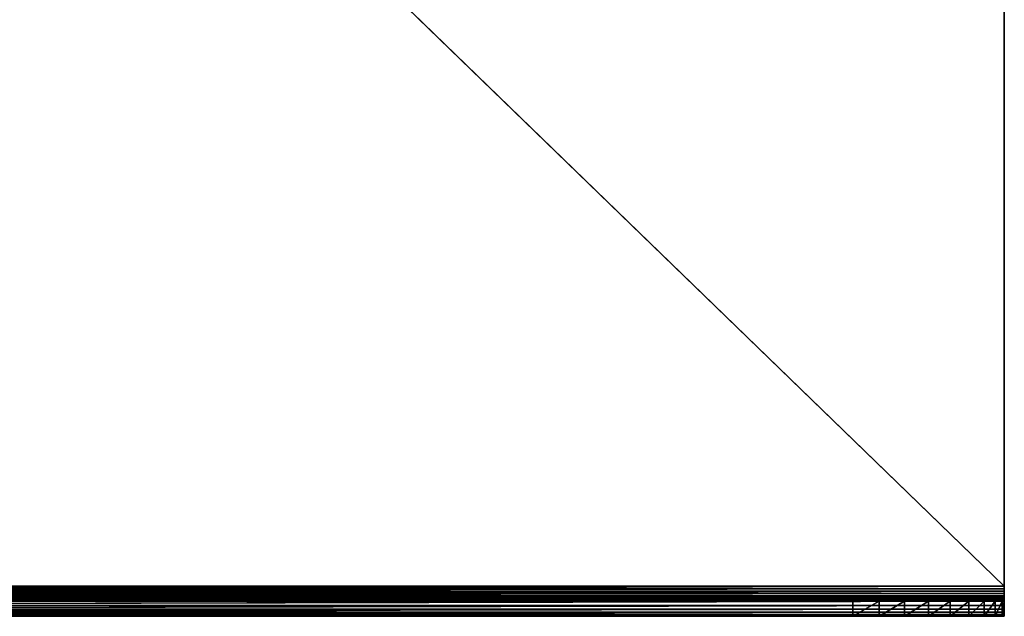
# Model space of a CAD drawing. Extents: x 0 to 130, y -130 to 1.
# Tile 2 of 39: x 65 to 130, y -130 to -91. Entities that reach past the tile are written whole.
import ezdxf

# ---------------------------------------------------------------- set-up
doc = ezdxf.new("R2010")
doc.units = 0
doc.header["$LTSCALE"] = 2.54
doc.layers.get('0').update_dxf_attribs({"color": 13, "linetype": 'CONTINUOUS'})

# ---------------------------------------------------------------- blocks, each defined once
blk = doc.blocks.new('GRUPA0_1')
at = {"color": 0}
for p, q in [((130, -128, 130), (0, -2, 130)), ((130, -128, 130), (0, -2, 130)), ((130, -2, 130), (130, -128, 129)), ((130, -128, 129), (130, -2, 129)), ((130, -2, 130), (130, -128, 129)), ((130, -2, 130), (130, -128, 130)), ((130, -128, 129), (130, -2, 129)), ((130, -2, 130), (130, -128, 130)), ((0, -128, 130), (130, -128, 130)), ((0, -128, 130), (130, -128, 130)), ((0, -128.347, 129.97), (130, -128, 130)), ((0, -128.347, 129.97), (130, -128, 130)), ((130, -128, 129), (2, -128, 129)), ((2, -128.174, 128.985), (130, -128, 129)), ((2, -128.174, 128.985), (130, -128, 129)), ((130, -128, 129), (2, -128, 129)), ((130, -128, 130), (130, -128, 129)), ((130, -128, 130), (130, -128, 129)), ((130, -128, 130), (130, -128.174, 128.985)), ((130, -128.174, 128.985), (130, -128, 129)), ((130, -128, 130), (130, -128.174, 128.985)), ((130, -128, 130), (130, -128.347, 129.97)), ((130, -128, 130), (130, -128.347, 129.97)), ((130, -128.174, 128.985), (130, -128, 129)), ((0, -128.347, 129.97), (130, -128.347, 129.97)), ((0, -128.347, 129.97), (130, -128.347, 129.97)), ((0, -128.684, 129.879), (130, -128.347, 129.97)), ((0, -128.684, 129.879), (130, -128.347, 129.97)), ((0, -128.684, 129.879), (130, -128.684, 129.879)), ((0, -128.684, 129.879), (130, -128.684, 129.879)), ((0, -129, 129.732), (130, -128.684, 129.879)), ((0, -129, 129.732), (130, -128.684, 129.879)), ((2, -128.342, 128.94), (130, -128.174, 128.985)), ((2, -128.342, 128.94), (130, -128.174, 128.985)), ((2, -128.174, 128.985), (130, -128.174, 128.985)), ((2, -128.174, 128.985), (130, -128.174, 128.985)), ((2, -128.5, 128.866), (130, -128.342, 128.94)), ((2, -128.5, 128.866), (130, -128.342, 128.94)), ((2, -128.342, 128.94), (130, -128.342, 128.94)), ((2, -128.342, 128.94), (130, -128.342, 128.94)), ((2, -128.643, 128.766), (130, -128.5, 128.866)), ((2, -128.643, 128.766), (130, -128.5, 128.866)), ((2, -128.5, 128.866), (130, -128.5, 128.866)), ((2, -128.5, 128.866), (130, -128.5, 128.866)), ((2, -128.766, 128.643), (130, -128.643, 128.766)), ((2, -128.766, 128.643), (130, -128.643, 128.766)), ((2, -128.643, 128.766), (130, -128.643, 128.766)), ((2, -128.643, 128.766), (130, -128.643, 128.766)), ((130, -128.347, 129.97), (130, -128.174, 128.985)), ((130, -128.347, 129.97), (130, -128.174, 128.985)), ((130, -128.342, 128.94), (130, -128.174, 128.985)), ((130, -128.342, 128.94), (130, -128.174, 128.985)), ((130, -128.347, 129.97), (130, -128.342, 128.94)), ((130, -128.347, 129.97), (130, -128.342, 128.94)), ((130, -128.684, 129.879), (130, -128.342, 128.94)), ((130, -128.684, 129.879), (130, -128.342, 128.94)), ((130, -128.5, 128.866), (130, -128.342, 128.94)), ((130, -128.5, 128.866), (130, -128.342, 128.94)), ((130, -128.347, 129.97), (130, -128.684, 129.879)), ((130, -128.347, 129.97), (130, -128.684, 129.879)), ((130, -128.684, 129.879), (130, -128.5, 128.866)), ((130, -128.684, 129.879), (130, -128.5, 128.866)), ((130, -129, 129.732), (130, -128.5, 128.866)), ((130, -129, 129.732), (130, -128.5, 128.866)), ((130, -128.643, 128.766), (130, -128.5, 128.866)), ((130, -128.643, 128.766), (130, -128.5, 128.866)), ((130, -129, 129.732), (130, -128.643, 128.766)), ((130, -129, 129.732), (130, -128.643, 128.766)), ((130, -129.286, 129.532), (130, -128.643, 128.766)), ((130, -129.286, 129.532), (130, -128.643, 128.766)), ((130, -128.766, 128.643), (130, -128.643, 128.766)), ((130, -128.766, 128.643), (130, -128.643, 128.766)), ((130, -128.684, 129.879), (130, -129, 129.732)), ((130, -128.684, 129.879), (130, -129, 129.732)), ((0, -129, 129.732), (130, -129, 129.732)), ((0, -129, 129.732), (130, -129, 129.732)), ((0, -129.286, 129.532), (130, -129, 129.732)), ((0, -129.286, 129.532), (130, -129, 129.732)), ((0, -129.286, 129.532), (130, -129.286, 129.532)), ((0, -129.286, 129.532), (130, -129.286, 129.532)), ((0, -129.532, 129.286), (130, -129.286, 129.532)), ((0, -129.532, 129.286), (130, -129.286, 129.532)), ((2, -128.866, 128.5), (130, -128.766, 128.643)), ((2, -128.866, 128.5), (130, -128.766, 128.643)), ((2, -128.766, 128.643), (130, -128.766, 128.643)), ((2, -128.766, 128.643), (130, -128.766, 128.643)), ((2, -128.94, 128.342), (130, -128.866, 128.5)), ((2, -128.94, 128.342), (130, -128.866, 128.5)), ((2, -128.866, 128.5), (130, -128.866, 128.5)), ((2, -128.866, 128.5), (130, -128.866, 128.5)), ((2, -128.985, 128.174), (130, -128.94, 128.342)), ((2, -128.985, 128.174), (130, -128.94, 128.342)), ((2, -128.94, 128.342), (130, -128.94, 128.342)), ((2, -128.94, 128.342), (130, -128.94, 128.342)), ((2, -129, 128), (130, -128.985, 128.174)), ((2, -129, 128), (130, -128.985, 128.174)), ((2, -128.985, 128.174), (130, -128.985, 128.174)), ((2, -128.985, 128.174), (130, -128.985, 128.174)), ((130, -129, 128), (2, -129, 128)), ((130, -129, 128), (2, -129, 128)), ((130, -129, 128), (2, -129)), ((130, -129, 128), (2, -129)), ((130, -129, 10), (2, -129)), ((120, -129), (2, -129)), ((130, -129, 10), (2, -129)), ((120, -130), (2, -129)), ((120, -129), (2, -129)), ((120, -130), (2, -129)), ((121.736, -129, 0.152), (120, -129)), ((120, -129), (130, -129, 10)), ((120, -129), (130, -129, 10)), ((120, -129), (120, -130)), ((120, -129), (120, -130)), ((121.736, -129, 0.152), (120, -129)), ((121.736, -129, 0.152), (120, -130)), ((121.736, -129, 0.152), (120, -130)), ((123.42, -129, 0.603), (121.736, -129, 0.152)), ((121.736, -129, 0.152), (129.848, -129, 8.264)), ((121.736, -129, 0.152), (129.848, -129, 8.264)), ((121.736, -129, 0.152), (130, -129, 10)), ((121.736, -129, 0.152), (130, -129, 10)), ((121.736, -129, 0.152), (121.736, -130, 0.152)), ((121.736, -129, 0.152), (121.736, -130, 0.152)), ((123.42, -129, 0.603), (121.736, -129, 0.152)), ((123.42, -129, 0.603), (121.736, -130, 0.152)), ((123.42, -129, 0.603), (121.736, -130, 0.152)), ((125, -129, 1.34), (123.42, -129, 0.603)), ((123.42, -129, 0.603), (129.848, -129, 8.264)), ((123.42, -129, 0.603), (129.848, -129, 8.264)), ((123.42, -129, 0.603), (123.42, -130, 0.603)), ((123.42, -129, 0.603), (123.42, -130, 0.603)), ((125, -129, 1.34), (123.42, -129, 0.603)), ((125, -129, 1.34), (123.42, -130, 0.603)), ((125, -129, 1.34), (123.42, -130, 0.603)), ((129.848, -129, 8.264), (125, -129, 1.34)), ((129.397, -129, 6.58), (125, -129, 1.34)), ((129.848, -129, 8.264), (125, -129, 1.34)), ((129.397, -129, 6.58), (125, -129, 1.34)), ((128.66, -129, 5), (125, -129, 1.34)), ((128.66, -129, 5), (125, -129, 1.34)), ((126.428, -129, 2.34), (125, -129, 1.34)), ((125, -129, 1.34), (125, -130, 1.34)), ((125, -129, 1.34), (125, -130, 1.34)), ((126.428, -129, 2.34), (125, -129, 1.34)), ((126.428, -129, 2.34), (125, -130, 1.34)), ((126.428, -129, 2.34), (125, -130, 1.34)), ((128.66, -129, 5), (126.428, -129, 2.34)), ((128.66, -129, 5), (126.428, -129, 2.34)), ((127.66, -129, 3.572), (126.428, -129, 2.34)), ((126.428, -129, 2.34), (126.428, -130, 2.34)), ((126.428, -129, 2.34), (126.428, -130, 2.34)), ((127.66, -129, 3.572), (126.428, -129, 2.34)), ((127.66, -129, 3.572), (126.428, -130, 2.34)), ((127.66, -129, 3.572), (126.428, -130, 2.34)), ((128.66, -129, 5), (127.66, -129, 3.572)), ((127.66, -129, 3.572), (127.66, -130, 3.572)), ((127.66, -129, 3.572), (127.66, -130, 3.572)), ((128.66, -129, 5), (127.66, -129, 3.572)), ((128.66, -129, 5), (127.66, -130, 3.572)), ((128.66, -129, 5), (127.66, -130, 3.572)), ((129.397, -129, 6.58), (128.66, -129, 5)), ((128.66, -129, 5), (128.66, -130, 5)), ((128.66, -129, 5), (128.66, -130, 5)), ((129.397, -129, 6.58), (128.66, -129, 5)), ((129.397, -129, 6.58), (128.66, -130, 5)), ((129.397, -129, 6.58), (128.66, -130, 5)), ((129.848, -129, 8.264), (129.397, -129, 6.58)), ((129.397, -129, 6.58), (129.397, -130, 6.58)), ((129.397, -129, 6.58), (129.397, -130, 6.58)), ((129.848, -129, 8.264), (129.397, -129, 6.58)), ((129.848, -129, 8.264), (129.397, -130, 6.58)), ((129.848, -129, 8.264), (129.397, -130, 6.58)), ((130, -129, 10), (129.848, -129, 8.264)), ((129.848, -129, 8.264), (129.848, -130, 8.264)), ((129.848, -129, 8.264), (129.848, -130, 8.264)), ((130, -129, 10), (129.848, -129, 8.264)), ((130, -129, 10), (129.848, -130, 8.264)), ((130, -129, 10), (129.848, -130, 8.264)), ((130, -129.286, 129.532), (130, -128.766, 128.643)), ((130, -129.286, 129.532), (130, -128.766, 128.643)), ((130, -129.532, 129.286), (130, -128.766, 128.643)), ((130, -129.532, 129.286), (130, -128.766, 128.643)), ((130, -128.866, 128.5), (130, -128.766, 128.643)), ((130, -128.866, 128.5), (130, -128.766, 128.643)), ((130, -129.532, 129.286), (130, -128.866, 128.5)), ((130, -129.532, 129.286), (130, -128.866, 128.5)), ((130, -129.732, 129), (130, -128.866, 128.5)), ((130, -129.732, 129), (130, -128.866, 128.5)), ((130, -128.94, 128.342), (130, -128.866, 128.5)), ((130, -128.94, 128.342), (130, -128.866, 128.5)), ((130, -129.732, 129), (130, -128.94, 128.342)), ((130, -129.732, 129), (130, -128.94, 128.342)), ((130, -129.879, 128.684), (130, -128.94, 128.342)), ((130, -129.879, 128.684), (130, -128.94, 128.342)), ((130, -128.985, 128.174), (130, -128.94, 128.342)), ((130, -128.985, 128.174), (130, -128.94, 128.342)), ((130, -129.879, 128.684), (130, -128.985, 128.174)), ((130, -129.879, 128.684), (130, -128.985, 128.174)), ((130, -129.97, 128.347), (130, -128.985, 128.174)), ((130, -129.97, 128.347), (130, -128.985, 128.174)), ((130, -129, 128), (130, -128.985, 128.174)), ((130, -129, 128), (130, -128.985, 128.174)), ((130, -129, 129.732), (130, -129.286, 129.532)), ((130, -129.97, 128.347), (130, -129, 128)), ((130, -129.97, 128.347), (130, -129, 128)), ((130, -130, 128), (130, -129, 128)), ((130, -129, 129.732), (130, -129.286, 129.532)), ((130, -129, 10), (130, -129, 128)), ((130, -129, 128), (130, -130, 10)), ((130, -130, 10), (130, -129, 10)), ((130, -129, 128), (130, -130, 10)), ((130, -130, 128), (130, -129, 128)), ((130, -129, 10), (130, -129, 128)), ((130, -130, 10), (130, -129, 10)), ((130, -129.286, 129.532), (130, -129.532, 129.286)), ((130, -129.286, 129.532), (130, -129.532, 129.286)), ((0, -129.532, 129.286), (130, -129.532, 129.286)), ((0, -129.532, 129.286), (130, -129.532, 129.286)), ((0, -129.732, 129), (130, -129.532, 129.286)), ((0, -129.732, 129), (130, -129.532, 129.286)), ((0, -129.732, 129), (130, -129.732, 129)), ((0, -129.732, 129), (130, -129.732, 129)), ((0, -129.879, 128.684), (130, -129.732, 129)), ((0, -129.879, 128.684), (130, -129.732, 129)), ((0, -129.879, 128.684), (130, -129.879, 128.684)), ((0, -129.879, 128.684), (130, -129.879, 128.684)), ((0, -129.97, 128.347), (130, -129.879, 128.684)), ((0, -129.97, 128.347), (130, -129.879, 128.684)), ((0, -129.97, 128.347), (130, -129.97, 128.347)), ((0, -129.97, 128.347), (130, -129.97, 128.347)), ((0, -130, 128), (130, -129.97, 128.347)), ((0, -130, 128), (130, -129.97, 128.347)), ((0, -130, 128), (130, -130, 128)), ((0, -130, 128), (130, -130, 128)), ((0, -130, 128), (130, -130, 10)), ((0, -130, 128), (130, -130, 10)), ((0, -130), (130, -130, 10)), ((0, -130), (120, -130)), ((0, -130), (130, -130, 10)), ((0, -130), (120, -130)), ((120, -130), (130, -130, 10)), ((120, -130), (130, -130, 10)), ((120, -130), (121.736, -130, 0.152)), ((120, -130), (121.736, -130, 0.152)), ((121.736, -130, 0.152), (130, -130, 10)), ((121.736, -130, 0.152), (130, -130, 10)), ((121.736, -130, 0.152), (129.848, -130, 8.264)), ((121.736, -130, 0.152), (123.42, -130, 0.603)), ((121.736, -130, 0.152), (129.848, -130, 8.264)), ((121.736, -130, 0.152), (123.42, -130, 0.603)), ((123.42, -130, 0.603), (129.848, -130, 8.264)), ((123.42, -130, 0.603), (129.848, -130, 8.264)), ((123.42, -130, 0.603), (125, -130, 1.34)), ((123.42, -130, 0.603), (125, -130, 1.34)), ((125, -130, 1.34), (129.848, -130, 8.264)), ((125, -130, 1.34), (129.848, -130, 8.264)), ((125, -130, 1.34), (126.428, -130, 2.34)), ((125, -130, 1.34), (126.428, -130, 2.34)), ((126.428, -130, 2.34), (129.848, -130, 8.264)), ((126.428, -130, 2.34), (127.66, -130, 3.572)), ((126.428, -130, 2.34), (129.848, -130, 8.264)), ((126.428, -130, 2.34), (127.66, -130, 3.572)), ((127.66, -130, 3.572), (129.848, -130, 8.264)), ((127.66, -130, 3.572), (129.848, -130, 8.264)), ((127.66, -130, 3.572), (128.66, -130, 5)), ((127.66, -130, 3.572), (128.66, -130, 5)), ((128.66, -130, 5), (129.848, -130, 8.264)), ((128.66, -130, 5), (129.848, -130, 8.264)), ((128.66, -130, 5), (129.397, -130, 6.58)), ((128.66, -130, 5), (129.397, -130, 6.58)), ((129.397, -130, 6.58), (129.848, -130, 8.264)), ((129.397, -130, 6.58), (129.848, -130, 8.264)), ((129.848, -130, 8.264), (130, -130, 10)), ((129.848, -130, 8.264), (130, -130, 10)), ((130, -129.532, 129.286), (130, -129.732, 129)), ((130, -129.532, 129.286), (130, -129.732, 129)), ((130, -129.732, 129), (130, -129.879, 128.684)), ((130, -129.732, 129), (130, -129.879, 128.684)), ((130, -129.879, 128.684), (130, -129.97, 128.347)), ((130, -129.879, 128.684), (130, -129.97, 128.347)), ((130, -129.97, 128.347), (130, -130, 128)), ((130, -129.97, 128.347), (130, -130, 128)), ((130, -130, 128), (130, -130, 10)), ((130, -130, 128), (130, -130, 10))]:
    blk.add_line(p, q, dxfattribs=at)
mesh = blk.add_polyface(dxfattribs=at)
corners = [(130, -128, 130), (0, -2, 130), (0, -128, 130)]
mesh.append_faces([[corners[k] for k in face] for face in [(0, 1, 2)]], dxfattribs={"color": 0})
mesh = blk.add_polyface(dxfattribs=at)
corners = [(130, -2, 130), (0, -2, 130), (130, -128, 130)]
mesh.append_faces([[corners[k] for k in face] for face in [(0, 1, 2)]], dxfattribs={"color": 0})
mesh = blk.add_polyface(dxfattribs=at)
corners = [(130, -2, 129), (2, -128, 129), (2, -2, 129)]
mesh.append_faces([[corners[k] for k in face] for face in [(0, 1, 2)]], dxfattribs={"color": 0})
mesh = blk.add_polyface(dxfattribs=at)
corners = [(130, -128, 129), (2, -128, 129), (130, -2, 129)]
mesh.append_faces([[corners[k] for k in face] for face in [(0, 1, 2)]], dxfattribs={"color": 0})
mesh = blk.add_polyface(dxfattribs=at)
corners = [(130, -2, 130), (130, -128, 129), (130, -2, 129)]
mesh.append_faces([[corners[k] for k in face] for face in [(0, 1, 2)]], dxfattribs={"color": 0})
mesh = blk.add_polyface(dxfattribs=at)
corners = [(130, -2, 130), (130, -128, 130), (130, -128, 129)]
mesh.append_faces([[corners[k] for k in face] for face in [(0, 1, 2)]], dxfattribs={"color": 0})
mesh = blk.add_polyface(dxfattribs=at)
corners = [(130, -128, 130), (0, -128, 130), (0, -128.347, 129.97)]
mesh.append_faces([[corners[k] for k in face] for face in [(0, 1, 2)]], dxfattribs={"color": 0})
mesh = blk.add_polyface(dxfattribs=at)
corners = [(130, -128, 130), (0, -128.347, 129.97), (130, -128.347, 129.97)]
mesh.append_faces([[corners[k] for k in face] for face in [(0, 1, 2)]], dxfattribs={"color": 0})
mesh = blk.add_polyface(dxfattribs=at)
corners = [(130, -128.174, 128.985), (2, -128.174, 128.985), (130, -128, 129)]
mesh.append_faces([[corners[k] for k in face] for face in [(0, 1, 2)]], dxfattribs={"color": 0})
mesh = blk.add_polyface(dxfattribs=at)
corners = [(130, -128, 129), (2, -128.174, 128.985), (2, -128, 129)]
mesh.append_faces([[corners[k] for k in face] for face in [(0, 1, 2)]], dxfattribs={"color": 0})
mesh = blk.add_polyface(dxfattribs=at)
corners = [(130, -128, 130), (130, -128.174, 128.985), (130, -128, 129)]
mesh.append_faces([[corners[k] for k in face] for face in [(0, 1, 2)]], dxfattribs={"color": 0})
mesh = blk.add_polyface(dxfattribs=at)
corners = [(130, -128, 130), (130, -128.347, 129.97), (130, -128.174, 128.985)]
mesh.append_faces([[corners[k] for k in face] for face in [(0, 1, 2)]], dxfattribs={"color": 0})
mesh = blk.add_polyface(dxfattribs=at)
corners = [(130, -128.347, 129.97), (0, -128.347, 129.97), (0, -128.684, 129.879)]
mesh.append_faces([[corners[k] for k in face] for face in [(0, 1, 2)]], dxfattribs={"color": 0})
mesh = blk.add_polyface(dxfattribs=at)
corners = [(130, -128.347, 129.97), (0, -128.684, 129.879), (130, -128.684, 129.879)]
mesh.append_faces([[corners[k] for k in face] for face in [(0, 1, 2)]], dxfattribs={"color": 0})
mesh = blk.add_polyface(dxfattribs=at)
corners = [(130, -128.684, 129.879), (0, -128.684, 129.879), (0, -129, 129.732)]
mesh.append_faces([[corners[k] for k in face] for face in [(0, 1, 2)]], dxfattribs={"color": 0})
mesh = blk.add_polyface(dxfattribs=at)
corners = [(130, -128.684, 129.879), (0, -129, 129.732), (130, -129, 129.732)]
mesh.append_faces([[corners[k] for k in face] for face in [(0, 1, 2)]], dxfattribs={"color": 0})
mesh = blk.add_polyface(dxfattribs=at)
corners = [(130, -128.342, 128.94), (2, -128.342, 128.94), (130, -128.174, 128.985)]
mesh.append_faces([[corners[k] for k in face] for face in [(0, 1, 2)]], dxfattribs={"color": 0})
mesh = blk.add_polyface(dxfattribs=at)
corners = [(130, -128.174, 128.985), (2, -128.342, 128.94), (2, -128.174, 128.985)]
mesh.append_faces([[corners[k] for k in face] for face in [(0, 1, 2)]], dxfattribs={"color": 0})
mesh = blk.add_polyface(dxfattribs=at)
corners = [(130, -128.5, 128.866), (2, -128.5, 128.866), (130, -128.342, 128.94)]
mesh.append_faces([[corners[k] for k in face] for face in [(0, 1, 2)]], dxfattribs={"color": 0})
mesh = blk.add_polyface(dxfattribs=at)
corners = [(130, -128.342, 128.94), (2, -128.5, 128.866), (2, -128.342, 128.94)]
mesh.append_faces([[corners[k] for k in face] for face in [(0, 1, 2)]], dxfattribs={"color": 0})
mesh = blk.add_polyface(dxfattribs=at)
corners = [(130, -128.643, 128.766), (2, -128.643, 128.766), (130, -128.5, 128.866)]
mesh.append_faces([[corners[k] for k in face] for face in [(0, 1, 2)]], dxfattribs={"color": 0})
mesh = blk.add_polyface(dxfattribs=at)
corners = [(130, -128.5, 128.866), (2, -128.643, 128.766), (2, -128.5, 128.866)]
mesh.append_faces([[corners[k] for k in face] for face in [(0, 1, 2)]], dxfattribs={"color": 0})
mesh = blk.add_polyface(dxfattribs=at)
corners = [(130, -128.643, 128.766), (130, -128.766, 128.643), (2, -128.766, 128.643)]
mesh.append_faces([[corners[k] for k in face] for face in [(0, 1, 2)]], dxfattribs={"color": 0})
mesh = blk.add_polyface(dxfattribs=at)
corners = [(130, -128.643, 128.766), (2, -128.766, 128.643), (2, -128.643, 128.766)]
mesh.append_faces([[corners[k] for k in face] for face in [(0, 1, 2)]], dxfattribs={"color": 0})
mesh = blk.add_polyface(dxfattribs=at)
corners = [(130, -128.174, 128.985), (130, -128.347, 129.97), (130, -128.342, 128.94)]
mesh.append_faces([[corners[k] for k in face] for face in [(0, 1, 2)]], dxfattribs={"color": 0})
mesh = blk.add_polyface(dxfattribs=at)
corners = [(130, -128.342, 128.94), (130, -128.347, 129.97), (130, -128.684, 129.879)]
mesh.append_faces([[corners[k] for k in face] for face in [(0, 1, 2)]], dxfattribs={"color": 0})
mesh = blk.add_polyface(dxfattribs=at)
corners = [(130, -128.342, 128.94), (130, -128.684, 129.879), (130, -128.5, 128.866)]
mesh.append_faces([[corners[k] for k in face] for face in [(0, 1, 2)]], dxfattribs={"color": 0})
mesh = blk.add_polyface(dxfattribs=at)
corners = [(130, -128.5, 128.866), (130, -128.684, 129.879), (130, -129, 129.732)]
mesh.append_faces([[corners[k] for k in face] for face in [(0, 1, 2)]], dxfattribs={"color": 0})
mesh = blk.add_polyface(dxfattribs=at)
corners = [(130, -128.5, 128.866), (130, -129, 129.732), (130, -128.643, 128.766)]
mesh.append_faces([[corners[k] for k in face] for face in [(0, 1, 2)]], dxfattribs={"color": 0})
mesh = blk.add_polyface(dxfattribs=at)
corners = [(130, -128.643, 128.766), (130, -129, 129.732), (130, -129.286, 129.532)]
mesh.append_faces([[corners[k] for k in face] for face in [(0, 1, 2)]], dxfattribs={"color": 0})
mesh = blk.add_polyface(dxfattribs=at)
corners = [(130, -128.643, 128.766), (130, -129.286, 129.532), (130, -128.766, 128.643)]
mesh.append_faces([[corners[k] for k in face] for face in [(0, 1, 2)]], dxfattribs={"color": 0})
mesh = blk.add_polyface(dxfattribs=at)
corners = [(130, -129, 129.732), (0, -129, 129.732), (0, -129.286, 129.532)]
mesh.append_faces([[corners[k] for k in face] for face in [(0, 1, 2)]], dxfattribs={"color": 0})
mesh = blk.add_polyface(dxfattribs=at)
corners = [(130, -129, 129.732), (0, -129.286, 129.532), (130, -129.286, 129.532)]
mesh.append_faces([[corners[k] for k in face] for face in [(0, 1, 2)]], dxfattribs={"color": 0})
mesh = blk.add_polyface(dxfattribs=at)
corners = [(120, -130), (0, -130), (2, -129)]
mesh.append_faces([[corners[k] for k in face] for face in [(0, 1, 2)]], dxfattribs={"color": 0})
mesh = blk.add_polyface(dxfattribs=at)
corners = [(130, -129.286, 129.532), (0, -129.286, 129.532), (0, -129.532, 129.286)]
mesh.append_faces([[corners[k] for k in face] for face in [(0, 1, 2)]], dxfattribs={"color": 0})
mesh = blk.add_polyface(dxfattribs=at)
corners = [(130, -129.286, 129.532), (0, -129.532, 129.286), (130, -129.532, 129.286)]
mesh.append_faces([[corners[k] for k in face] for face in [(0, 1, 2)]], dxfattribs={"color": 0})
mesh = blk.add_polyface(dxfattribs=at)
corners = [(130, -128.766, 128.643), (130, -128.866, 128.5), (2, -128.866, 128.5)]
mesh.append_faces([[corners[k] for k in face] for face in [(0, 1, 2)]], dxfattribs={"color": 0})
mesh = blk.add_polyface(dxfattribs=at)
corners = [(130, -128.766, 128.643), (2, -128.866, 128.5), (2, -128.766, 128.643)]
mesh.append_faces([[corners[k] for k in face] for face in [(0, 1, 2)]], dxfattribs={"color": 0})
mesh = blk.add_polyface(dxfattribs=at)
corners = [(130, -128.866, 128.5), (130, -128.94, 128.342), (2, -128.94, 128.342)]
mesh.append_faces([[corners[k] for k in face] for face in [(0, 1, 2)]], dxfattribs={"color": 0})
mesh = blk.add_polyface(dxfattribs=at)
corners = [(130, -128.866, 128.5), (2, -128.94, 128.342), (2, -128.866, 128.5)]
mesh.append_faces([[corners[k] for k in face] for face in [(0, 1, 2)]], dxfattribs={"color": 0})
mesh = blk.add_polyface(dxfattribs=at)
corners = [(130, -128.94, 128.342), (130, -128.985, 128.174), (2, -128.985, 128.174)]
mesh.append_faces([[corners[k] for k in face] for face in [(0, 1, 2)]], dxfattribs={"color": 0})
mesh = blk.add_polyface(dxfattribs=at)
corners = [(130, -128.94, 128.342), (2, -128.985, 128.174), (2, -128.94, 128.342)]
mesh.append_faces([[corners[k] for k in face] for face in [(0, 1, 2)]], dxfattribs={"color": 0})
mesh = blk.add_polyface(dxfattribs=at)
corners = [(130, -128.985, 128.174), (130, -129, 128), (2, -129, 128)]
mesh.append_faces([[corners[k] for k in face] for face in [(0, 1, 2)]], dxfattribs={"color": 0})
mesh = blk.add_polyface(dxfattribs=at)
corners = [(130, -128.985, 128.174), (2, -129, 128), (2, -128.985, 128.174)]
mesh.append_faces([[corners[k] for k in face] for face in [(0, 1, 2)]], dxfattribs={"color": 0})
mesh = blk.add_polyface(dxfattribs=at)
corners = [(130, -129, 128), (2, -129), (2, -129, 128)]
mesh.append_faces([[corners[k] for k in face] for face in [(0, 1, 2)]], dxfattribs={"color": 0})
mesh = blk.add_polyface(dxfattribs=at)
corners = [(130, -129, 128), (130, -129, 10), (2, -129)]
mesh.append_faces([[corners[k] for k in face] for face in [(0, 1, 2)]], dxfattribs={"color": 0})
mesh = blk.add_polyface(dxfattribs=at)
corners = [(130, -129, 10), (120, -129), (2, -129)]
mesh.append_faces([[corners[k] for k in face] for face in [(0, 1, 2)]], dxfattribs={"color": 0})
mesh = blk.add_polyface(dxfattribs=at)
corners = [(120, -130), (2, -129), (120, -129)]
mesh.append_faces([[corners[k] for k in face] for face in [(0, 1, 2)]], dxfattribs={"color": 0})
mesh = blk.add_polyface(dxfattribs=at)
corners = [(130, -129, 10), (121.736, -129, 0.152), (120, -129)]
mesh.append_faces([[corners[k] for k in face] for face in [(0, 1, 2)]], dxfattribs={"color": 0})
mesh = blk.add_polyface(dxfattribs=at)
corners = [(121.736, -129, 0.152), (120, -130), (120, -129)]
mesh.append_faces([[corners[k] for k in face] for face in [(0, 1, 2)]], dxfattribs={"color": 0})
mesh = blk.add_polyface(dxfattribs=at)
corners = [(121.736, -130, 0.152), (120, -130), (121.736, -129, 0.152)]
mesh.append_faces([[corners[k] for k in face] for face in [(0, 1, 2)]], dxfattribs={"color": 0})
mesh = blk.add_polyface(dxfattribs=at)
corners = [(129.848, -129, 8.264), (123.42, -129, 0.603), (121.736, -129, 0.152)]
mesh.append_faces([[corners[k] for k in face] for face in [(0, 1, 2)]], dxfattribs={"color": 0})
mesh = blk.add_polyface(dxfattribs=at)
corners = [(130, -129, 10), (129.848, -129, 8.264), (121.736, -129, 0.152)]
mesh.append_faces([[corners[k] for k in face] for face in [(0, 1, 2)]], dxfattribs={"color": 0})
mesh = blk.add_polyface(dxfattribs=at)
corners = [(123.42, -129, 0.603), (121.736, -130, 0.152), (121.736, -129, 0.152)]
mesh.append_faces([[corners[k] for k in face] for face in [(0, 1, 2)]], dxfattribs={"color": 0})
mesh = blk.add_polyface(dxfattribs=at)
corners = [(123.42, -130, 0.603), (121.736, -130, 0.152), (123.42, -129, 0.603)]
mesh.append_faces([[corners[k] for k in face] for face in [(0, 1, 2)]], dxfattribs={"color": 0})
mesh = blk.add_polyface(dxfattribs=at)
corners = [(129.848, -129, 8.264), (125, -129, 1.34), (123.42, -129, 0.603)]
mesh.append_faces([[corners[k] for k in face] for face in [(0, 1, 2)]], dxfattribs={"color": 0})
mesh = blk.add_polyface(dxfattribs=at)
corners = [(125, -129, 1.34), (123.42, -130, 0.603), (123.42, -129, 0.603)]
mesh.append_faces([[corners[k] for k in face] for face in [(0, 1, 2)]], dxfattribs={"color": 0})
mesh = blk.add_polyface(dxfattribs=at)
corners = [(125, -130, 1.34), (123.42, -130, 0.603), (125, -129, 1.34)]
mesh.append_faces([[corners[k] for k in face] for face in [(0, 1, 2)]], dxfattribs={"color": 0})
mesh = blk.add_polyface(dxfattribs=at)
corners = [(129.848, -129, 8.264), (129.397, -129, 6.58), (125, -129, 1.34)]
mesh.append_faces([[corners[k] for k in face] for face in [(0, 1, 2)]], dxfattribs={"color": 0})
mesh = blk.add_polyface(dxfattribs=at)
corners = [(129.397, -129, 6.58), (128.66, -129, 5), (125, -129, 1.34)]
mesh.append_faces([[corners[k] for k in face] for face in [(0, 1, 2)]], dxfattribs={"color": 0})
mesh = blk.add_polyface(dxfattribs=at)
corners = [(128.66, -129, 5), (126.428, -129, 2.34), (125, -129, 1.34)]
mesh.append_faces([[corners[k] for k in face] for face in [(0, 1, 2)]], dxfattribs={"color": 0})
mesh = blk.add_polyface(dxfattribs=at)
corners = [(126.428, -129, 2.34), (125, -130, 1.34), (125, -129, 1.34)]
mesh.append_faces([[corners[k] for k in face] for face in [(0, 1, 2)]], dxfattribs={"color": 0})
mesh = blk.add_polyface(dxfattribs=at)
corners = [(126.428, -130, 2.34), (125, -130, 1.34), (126.428, -129, 2.34)]
mesh.append_faces([[corners[k] for k in face] for face in [(0, 1, 2)]], dxfattribs={"color": 0})
mesh = blk.add_polyface(dxfattribs=at)
corners = [(128.66, -129, 5), (127.66, -129, 3.572), (126.428, -129, 2.34)]
mesh.append_faces([[corners[k] for k in face] for face in [(0, 1, 2)]], dxfattribs={"color": 0})
mesh = blk.add_polyface(dxfattribs=at)
corners = [(127.66, -129, 3.572), (126.428, -130, 2.34), (126.428, -129, 2.34)]
mesh.append_faces([[corners[k] for k in face] for face in [(0, 1, 2)]], dxfattribs={"color": 0})
mesh = blk.add_polyface(dxfattribs=at)
corners = [(127.66, -130, 3.572), (126.428, -130, 2.34), (127.66, -129, 3.572)]
mesh.append_faces([[corners[k] for k in face] for face in [(0, 1, 2)]], dxfattribs={"color": 0})
mesh = blk.add_polyface(dxfattribs=at)
corners = [(128.66, -129, 5), (127.66, -130, 3.572), (127.66, -129, 3.572)]
mesh.append_faces([[corners[k] for k in face] for face in [(0, 1, 2)]], dxfattribs={"color": 0})
mesh = blk.add_polyface(dxfattribs=at)
corners = [(128.66, -129, 5), (128.66, -130, 5), (127.66, -130, 3.572)]
mesh.append_faces([[corners[k] for k in face] for face in [(0, 1, 2)]], dxfattribs={"color": 0})
mesh = blk.add_polyface(dxfattribs=at)
corners = [(129.397, -129, 6.58), (128.66, -130, 5), (128.66, -129, 5)]
mesh.append_faces([[corners[k] for k in face] for face in [(0, 1, 2)]], dxfattribs={"color": 0})
mesh = blk.add_polyface(dxfattribs=at)
corners = [(129.397, -129, 6.58), (129.397, -130, 6.58), (128.66, -130, 5)]
mesh.append_faces([[corners[k] for k in face] for face in [(0, 1, 2)]], dxfattribs={"color": 0})
mesh = blk.add_polyface(dxfattribs=at)
corners = [(129.848, -129, 8.264), (129.397, -130, 6.58), (129.397, -129, 6.58)]
mesh.append_faces([[corners[k] for k in face] for face in [(0, 1, 2)]], dxfattribs={"color": 0})
mesh = blk.add_polyface(dxfattribs=at)
corners = [(129.848, -129, 8.264), (129.848, -130, 8.264), (129.397, -130, 6.58)]
mesh.append_faces([[corners[k] for k in face] for face in [(0, 1, 2)]], dxfattribs={"color": 0})
mesh = blk.add_polyface(dxfattribs=at)
corners = [(130, -129, 10), (129.848, -130, 8.264), (129.848, -129, 8.264)]
mesh.append_faces([[corners[k] for k in face] for face in [(0, 1, 2)]], dxfattribs={"color": 0})
mesh = blk.add_polyface(dxfattribs=at)
corners = [(130, -129, 10), (130, -130, 10), (129.848, -130, 8.264)]
mesh.append_faces([[corners[k] for k in face] for face in [(0, 1, 2)]], dxfattribs={"color": 0})
mesh = blk.add_polyface(dxfattribs=at)
corners = [(130, -128.766, 128.643), (130, -129.286, 129.532), (130, -129.532, 129.286)]
mesh.append_faces([[corners[k] for k in face] for face in [(0, 1, 2)]], dxfattribs={"color": 0})
mesh = blk.add_polyface(dxfattribs=at)
corners = [(130, -128.766, 128.643), (130, -129.532, 129.286), (130, -128.866, 128.5)]
mesh.append_faces([[corners[k] for k in face] for face in [(0, 1, 2)]], dxfattribs={"color": 0})
mesh = blk.add_polyface(dxfattribs=at)
corners = [(130, -128.866, 128.5), (130, -129.532, 129.286), (130, -129.732, 129)]
mesh.append_faces([[corners[k] for k in face] for face in [(0, 1, 2)]], dxfattribs={"color": 0})
mesh = blk.add_polyface(dxfattribs=at)
corners = [(130, -128.866, 128.5), (130, -129.732, 129), (130, -128.94, 128.342)]
mesh.append_faces([[corners[k] for k in face] for face in [(0, 1, 2)]], dxfattribs={"color": 0})
mesh = blk.add_polyface(dxfattribs=at)
corners = [(130, -128.94, 128.342), (130, -129.732, 129), (130, -129.879, 128.684)]
mesh.append_faces([[corners[k] for k in face] for face in [(0, 1, 2)]], dxfattribs={"color": 0})
mesh = blk.add_polyface(dxfattribs=at)
corners = [(130, -128.94, 128.342), (130, -129.879, 128.684), (130, -128.985, 128.174)]
mesh.append_faces([[corners[k] for k in face] for face in [(0, 1, 2)]], dxfattribs={"color": 0})
mesh = blk.add_polyface(dxfattribs=at)
corners = [(130, -128.985, 128.174), (130, -129.879, 128.684), (130, -129.97, 128.347)]
mesh.append_faces([[corners[k] for k in face] for face in [(0, 1, 2)]], dxfattribs={"color": 0})
mesh = blk.add_polyface(dxfattribs=at)
corners = [(130, -128.985, 128.174), (130, -129.97, 128.347), (130, -129, 128)]
mesh.append_faces([[corners[k] for k in face] for face in [(0, 1, 2)]], dxfattribs={"color": 0})
mesh = blk.add_polyface(dxfattribs=at)
corners = [(130, -129, 128), (130, -129.97, 128.347), (130, -130, 128)]
mesh.append_faces([[corners[k] for k in face] for face in [(0, 1, 2)]], dxfattribs={"color": 0})
mesh = blk.add_polyface(dxfattribs=at)
corners = [(130, -129, 128), (130, -130, 10), (130, -129, 10)]
mesh.append_faces([[corners[k] for k in face] for face in [(0, 1, 2)]], dxfattribs={"color": 0})
mesh = blk.add_polyface(dxfattribs=at)
corners = [(130, -129, 128), (130, -130, 128), (130, -130, 10)]
mesh.append_faces([[corners[k] for k in face] for face in [(0, 1, 2)]], dxfattribs={"color": 0})
mesh = blk.add_polyface(dxfattribs=at)
corners = [(0, -129.532, 129.286), (0, -129.732, 129), (130, -129.532, 129.286)]
mesh.append_faces([[corners[k] for k in face] for face in [(0, 1, 2)]], dxfattribs={"color": 0})
mesh = blk.add_polyface(dxfattribs=at)
corners = [(130, -129.532, 129.286), (0, -129.732, 129), (130, -129.732, 129)]
mesh.append_faces([[corners[k] for k in face] for face in [(0, 1, 2)]], dxfattribs={"color": 0})
mesh = blk.add_polyface(dxfattribs=at)
corners = [(0, -129.732, 129), (0, -129.879, 128.684), (130, -129.732, 129)]
mesh.append_faces([[corners[k] for k in face] for face in [(0, 1, 2)]], dxfattribs={"color": 0})
mesh = blk.add_polyface(dxfattribs=at)
corners = [(130, -129.732, 129), (0, -129.879, 128.684), (130, -129.879, 128.684)]
mesh.append_faces([[corners[k] for k in face] for face in [(0, 1, 2)]], dxfattribs={"color": 0})
mesh = blk.add_polyface(dxfattribs=at)
corners = [(0, -129.879, 128.684), (0, -129.97, 128.347), (130, -129.879, 128.684)]
mesh.append_faces([[corners[k] for k in face] for face in [(0, 1, 2)]], dxfattribs={"color": 0})
mesh = blk.add_polyface(dxfattribs=at)
corners = [(130, -129.879, 128.684), (0, -129.97, 128.347), (130, -129.97, 128.347)]
mesh.append_faces([[corners[k] for k in face] for face in [(0, 1, 2)]], dxfattribs={"color": 0})
mesh = blk.add_polyface(dxfattribs=at)
corners = [(0, -129.97, 128.347), (0, -130, 128), (130, -129.97, 128.347)]
mesh.append_faces([[corners[k] for k in face] for face in [(0, 1, 2)]], dxfattribs={"color": 0})
mesh = blk.add_polyface(dxfattribs=at)
corners = [(130, -129.97, 128.347), (0, -130, 128), (130, -130, 128)]
mesh.append_faces([[corners[k] for k in face] for face in [(0, 1, 2)]], dxfattribs={"color": 0})
mesh = blk.add_polyface(dxfattribs=at)
corners = [(0, -130, 128), (130, -130, 10), (130, -130, 128)]
mesh.append_faces([[corners[k] for k in face] for face in [(0, 1, 2)]], dxfattribs={"color": 0})
mesh = blk.add_polyface(dxfattribs=at)
corners = [(0, -130, 128), (0, -130), (130, -130, 10)]
mesh.append_faces([[corners[k] for k in face] for face in [(0, 1, 2)]], dxfattribs={"color": 0})
mesh = blk.add_polyface(dxfattribs=at)
corners = [(130, -130, 10), (0, -130), (120, -130)]
mesh.append_faces([[corners[k] for k in face] for face in [(0, 1, 2)]], dxfattribs={"color": 0})
mesh = blk.add_polyface(dxfattribs=at)
corners = [(130, -130, 10), (120, -130), (121.736, -130, 0.152)]
mesh.append_faces([[corners[k] for k in face] for face in [(0, 1, 2)]], dxfattribs={"color": 0})
mesh = blk.add_polyface(dxfattribs=at)
corners = [(130, -130, 10), (121.736, -130, 0.152), (129.848, -130, 8.264)]
mesh.append_faces([[corners[k] for k in face] for face in [(0, 1, 2)]], dxfattribs={"color": 0})
mesh = blk.add_polyface(dxfattribs=at)
corners = [(129.848, -130, 8.264), (121.736, -130, 0.152), (123.42, -130, 0.603)]
mesh.append_faces([[corners[k] for k in face] for face in [(0, 1, 2)]], dxfattribs={"color": 0})
mesh = blk.add_polyface(dxfattribs=at)
corners = [(129.848, -130, 8.264), (123.42, -130, 0.603), (125, -130, 1.34)]
mesh.append_faces([[corners[k] for k in face] for face in [(0, 1, 2)]], dxfattribs={"color": 0})
mesh = blk.add_polyface(dxfattribs=at)
corners = [(129.848, -130, 8.264), (125, -130, 1.34), (126.428, -130, 2.34)]
mesh.append_faces([[corners[k] for k in face] for face in [(0, 1, 2)]], dxfattribs={"color": 0})
mesh = blk.add_polyface(dxfattribs=at)
corners = [(129.848, -130, 8.264), (126.428, -130, 2.34), (127.66, -130, 3.572)]
mesh.append_faces([[corners[k] for k in face] for face in [(0, 1, 2)]], dxfattribs={"color": 0})
mesh = blk.add_polyface(dxfattribs=at)
corners = [(129.848, -130, 8.264), (127.66, -130, 3.572), (128.66, -130, 5)]
mesh.append_faces([[corners[k] for k in face] for face in [(0, 1, 2)]], dxfattribs={"color": 0})
mesh = blk.add_polyface(dxfattribs=at)
corners = [(129.848, -130, 8.264), (128.66, -130, 5), (129.397, -130, 6.58)]
mesh.append_faces([[corners[k] for k in face] for face in [(0, 1, 2)]], dxfattribs={"color": 0})

msp = doc.modelspace()

# ---------------------------------------------------------------- block references
at = {"color": 0}
msp.add_blockref('GRUPA0_1', (0, 0), dxfattribs=at)

doc.saveas('drawing.dxf')
